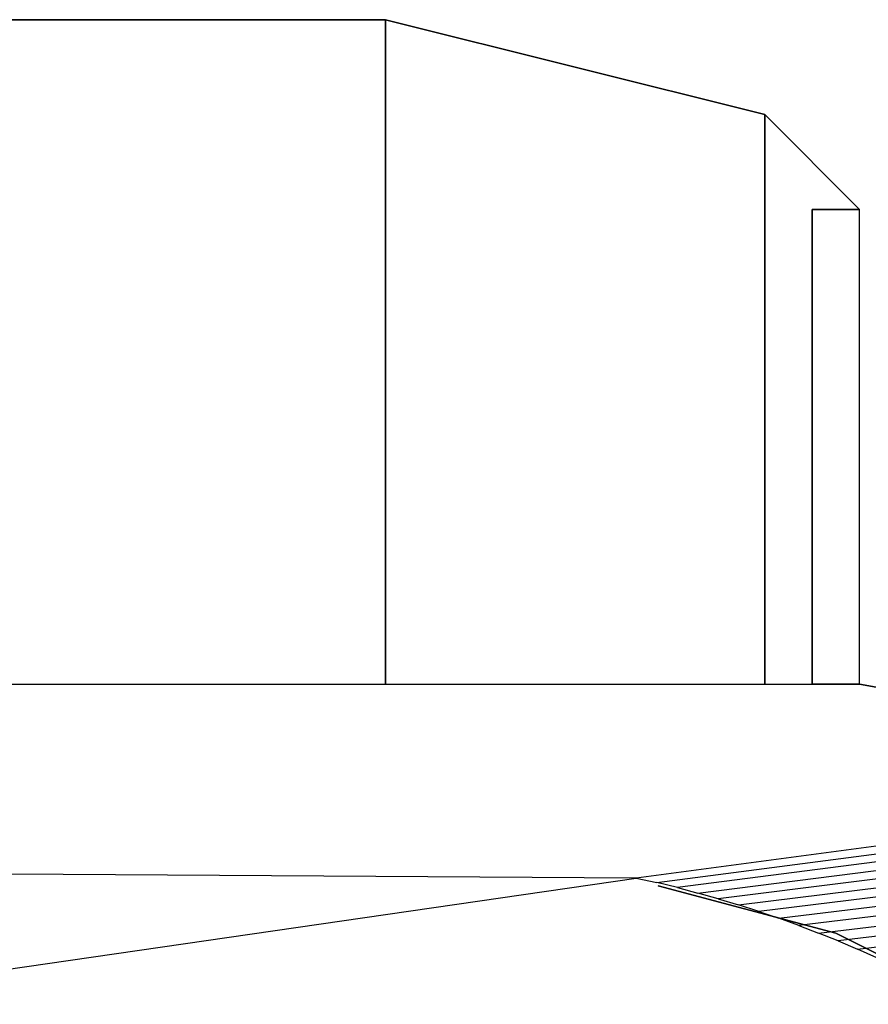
# Model space of a CAD drawing. Extents: x 0 to 64.2, y -2.2 to 30.2.
# Tile 20 of 25: x 37.9 to 46.8, y 15.6 to 26. Entities that reach past the tile are written whole.
import ezdxf

# ---------------------------------------------------------------- set-up
doc = ezdxf.new("R2010")
doc.units = 0
doc.header["$MEASUREMENT"] = 0
doc.layers.add('5', color=5, linetype='CONTINUOUS')
doc.layers.add('CAR1', color=7, linetype='CONTINUOUS')

msp = doc.modelspace()

# ---------------------------------------------------------------- linework, layer by layer
at = {"layer": '5', "linetype": 'CONTINUOUS'}
for points in [[(41.75, 19, 6), (41.75, 26, 6), (37.25, 26, 6), (37.25, 19, 6)], [(41.75, 26), (41.75, 26, 6), (37.25, 26, 6), (37.25, 26)], [(45.75, 19, 5), (45.75, 25, 5), (41.75, 26, 6), (41.75, 19, 6)], [(45.75, 25), (45.75, 25, 5), (41.75, 26, 6), (41.75, 26)], [(45.75, 19, 5), (46.75, 19, 4), (46.75, 24, 4), (45.75, 25, 5)], [(46.75, 24, 4), (46.75, 24), (45.75, 25), (45.75, 25, 5)], [(46.75, 24, 4), (46.25, 24, 4), (46.25, 24), (46.75, 24)], [(46.75, 24), (46.25, 24), (46.25, 19), (46.75, 19)], [(46.25, 19, 4), (46.75, 19, 4), (46.75, 24, 4), (46.25, 24, 4)], [(46.75, 19, 4), (46.75, 19), (46.25, 19), (46.25, 19, 4)], [(46.75, 19, 4), (52.25, 18), (46.75, 19)], [(52.613446, 17.95187), (52.25, 18), (44.392695, 16.955426, 9), (44.610809, 16.906846, 9)], [(44.827995, 16.854274, 9), (44.610809, 16.906846, 9), (52.613446, 17.95187), (52.976559, 17.901284)], [(53.339321, 17.848244), (52.976559, 17.901284), (44.827995, 16.854274, 9), (45.044181, 16.79773, 9)], [(45.259294, 16.737231, 9), (45.044181, 16.79773, 9), (53.339321, 17.848244), (53.701717, 17.792752)], [(54.063728, 17.734811), (53.701717, 17.792752), (45.259294, 16.737231, 9), (45.473261, 16.672799, 9)], [(45.686012, 16.604455, 9), (45.473261, 16.672799, 9), (54.063728, 17.734811), (54.42534, 17.674423)], [(54.786535, 17.611592), (54.42534, 17.674423), (45.686012, 16.604455, 9), (45.897473, 16.532221, 9)], [(46.107575, 16.456123, 9), (45.897473, 16.532221, 9), (54.786535, 17.611592), (55.147297, 17.54632)], [(55.50761, 17.478609), (55.147297, 17.54632), (46.107575, 16.456123, 9), (46.316246, 16.376186, 9)], [(46.523417, 16.292436, 9), (46.316246, 16.376186, 9), (55.50761, 17.478609), (55.867456, 17.408464)], [(56.22682, 17.335888), (55.867456, 17.408464), (46.523417, 16.292436, 9), (46.729017, 16.204902, 9)], [(46.932978, 16.113613, 9), (46.729017, 16.204902, 9), (56.22682, 17.335888), (56.585685, 17.260883)], [(37.25, 17, 9), (36.75, 15.847759, 9.765367), (44.392695, 16.955426, 9)]]:
    msp.add_3dface(points, dxfattribs=at)
at = {"layer": 'CAR1', "color": 197, "linetype": 'CONTINUOUS'}
for points in [[(46.25, 24, 4), (46.25, 24), (46.25, 19), (46.25, 19, 4)], [(46.25, 19, 4), (46.25, 19), (46.25, 24), (46.25, 24, 4)]]:
    msp.add_3dface(points, dxfattribs=at)
at = {"layer": 'CAR1', "color": 7, "linetype": 'CONTINUOUS'}
for points in [[(44.625, 16.875, 8.5), (44.625, 16.875, 6.5), (46.5, 16.375, 6.5), (46.5, 16.375, 8.5)], [(46.5, 16.375, 8), (46.5, 16.375, 6), (48, 15.625, 6), (48, 15.625, 8)]]:
    msp.add_3dface(points, dxfattribs=at)

doc.saveas('drawing.dxf')
